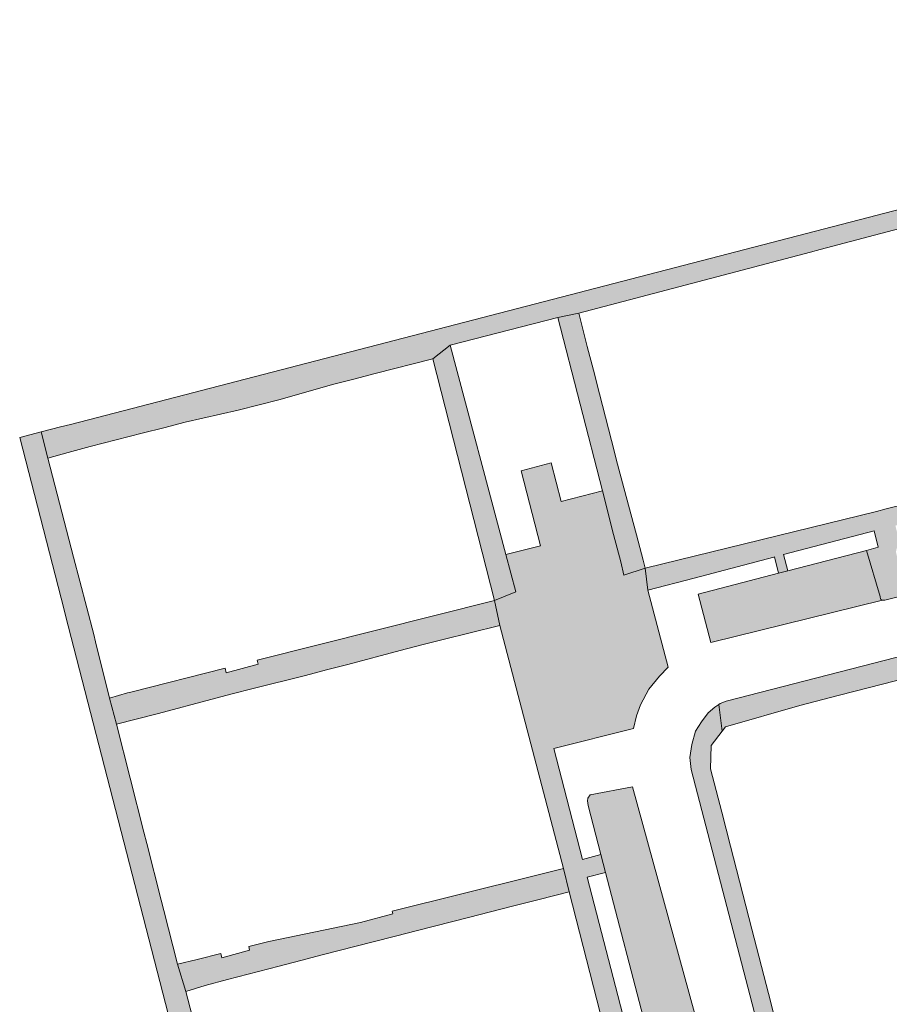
# Model space of a CAD drawing. Extents: x 97094 to 109644, y 463509 to 471969.
# Tile 58 of 256: x 103245 to 103330, y 464880 to 464977. Entities that reach past the tile are written whole.
import ezdxf

# ---------------------------------------------------------------- set-up
doc = ezdxf.new("R2010")
doc.units = 0
doc.layers.add('109 Onkruidbestrijding elementen', color=6, linetype='Continuous', lineweight=20, true_color=0xff00ff)

msp = doc.modelspace()

# ---------------------------------------------------------------- hatches: boundary and pattern name
at = {"layer": '109 Onkruidbestrijding elementen', "true_color": 0xff00ff}
for points in [[(103261.314, 464937.314), (103266.499, 464938.498), (103268.564, 464939.029), (103270.628, 464939.559), (103275.746, 464941.01), (103277.84, 464941.548), (103279.933, 464942.085), (103285.564, 464943.521), (103287.291, 464944.86), (103297.834, 464947.587), (103299.889, 464948.007), (103322.591, 464954), (103323.558, 464954.255), (103346.233, 464960.241), (103348.154, 464960.58), (103353.027, 464961.735), (103354.897, 464962.427), (103377.842, 464968.181), (103379.085, 464968.493), (103396.961, 464972.976), (103401.438, 464974.099), (103403.387, 464974.822), (103402.905, 464976.781), (103250.061, 464937.109), (103249.092, 464936.857), (103247.194, 464936.364), (103247.842, 464933.788), (103249.826, 464934.364), (103252, 464934.921), (103257.102, 464936.232), (103259.208, 464936.773), (103261.314, 464937.314)], [(103331.946, 464920.873), (103331.014, 464924.399), (103331.011, 464924.414), (103331.007, 464924.43), (103331.004, 464924.445), (103331.002, 464924.46), (103330.999, 464924.476), (103330.997, 464924.491), (103330.995, 464924.507), (103330.993, 464924.523), (103330.992, 464924.538), (103330.991, 464924.554), (103330.99, 464924.569), (103330.989, 464924.585), (103330.989, 464924.601), (103330.989, 464924.616), (103330.989, 464924.632), (103330.989, 464924.648), (103330.99, 464924.663), (103330.991, 464924.679), (103330.992, 464924.695), (103330.994, 464924.71), (103330.995, 464924.726), (103330.997, 464924.741), (103331, 464924.757), (103331.002, 464924.772), (103331.005, 464924.788), (103331.008, 464924.803), (103331.011, 464924.818), (103331.015, 464924.834), (103331.019, 464924.849), (103331.023, 464924.864), (103331.027, 464924.879), (103331.031, 464924.894), (103331.036, 464924.909), (103331.041, 464924.924), (103331.047, 464924.938), (103331.052, 464924.953), (103331.058, 464924.968), (103331.064, 464924.982), (103331.07, 464924.997), (103331.077, 464925.011), (103331.083, 464925.025), (103331.09, 464925.039), (103331.098, 464925.053), (103331.105, 464925.067), (103331.113, 464925.08), (103331.121, 464925.094), (103331.129, 464925.107), (103331.137, 464925.12), (103331.146, 464925.134), (103331.155, 464925.147), (103331.164, 464925.159), (103331.173, 464925.172), (103331.182, 464925.184), (103331.192, 464925.197), (103331.202, 464925.209), (103331.212, 464925.221), (103331.222, 464925.233), (103331.232, 464925.245), (103331.243, 464925.256), (103331.254, 464925.267), (103331.265, 464925.279), (103331.276, 464925.289), (103331.287, 464925.3), (103331.299, 464925.311), (103331.311, 464925.321), (103331.323, 464925.331), (103331.335, 464925.341), (103331.347, 464925.351), (103331.359, 464925.361), (103331.372, 464925.37), (103330.92, 464927.181), (103343.154, 464930.235), (103343.586, 464928.504), (103344.645, 464928.775), (103344.188, 464930.546), (103353.177, 464932.871), (103353.636, 464931.096), (103351.952, 464930.629), (103352.198, 464930.522), (103352.433, 464930.377), (103352.651, 464930.057), (103353.451, 464927.104), (103353.587, 464926.491), (103353.636, 464926.242), (103353.821, 464926.001), (103354.02, 464925.954), (103354.236, 464925.996), (103358.456, 464927.106), (103360.231, 464927.573), (103360.239, 464927.575), (103360.247, 464927.577), (103360.256, 464927.579), (103360.264, 464927.582), (103360.272, 464927.584), (103360.28, 464927.587), (103360.288, 464927.59), (103360.296, 464927.593), (103360.304, 464927.596), (103360.311, 464927.599), (103360.319, 464927.602), (103360.327, 464927.606), (103360.334, 464927.609), (103360.342, 464927.613), (103360.35, 464927.617), (103360.357, 464927.621), (103360.364, 464927.625), (103360.371, 464927.629), (103360.377, 464927.633), (103360.384, 464927.637), (103360.391, 464927.642), (103360.397, 464927.646), (103360.403, 464927.651), (103360.41, 464927.655), (103360.416, 464927.66), (103360.422, 464927.665), (103360.428, 464927.67), (103360.434, 464927.675), (103360.44, 464927.68), (103360.446, 464927.686), (103360.452, 464927.691), (103360.458, 464927.697), (103360.463, 464927.702), (103360.469, 464927.708), (103360.474, 464927.714), (103360.479, 464927.719), (103360.485, 464927.725), (103360.49, 464927.731), (103360.495, 464927.737), (103360.5, 464927.744), (103360.504, 464927.75), (103360.509, 464927.756), (103360.514, 464927.763), (103360.518, 464927.769), (103360.522, 464927.776), (103360.527, 464927.782), (103360.531, 464927.789), (103360.535, 464927.796), (103360.539, 464927.803), (103360.542, 464927.81), (103360.546, 464927.817), (103360.55, 464927.824), (103360.553, 464927.831), (103360.556, 464927.838), (103360.56, 464927.845), (103360.563, 464927.852), (103360.566, 464927.86), (103360.569, 464927.867), (103360.571, 464927.874), (103360.574, 464927.882), (103360.576, 464927.889), (103360.579, 464927.897), (103360.581, 464927.905), (103360.583, 464927.912), (103360.585, 464927.92), (103360.587, 464927.927), (103360.588, 464927.935), (103360.59, 464927.943), (103360.592, 464927.951), (103360.593, 464927.958), (103360.594, 464927.966), (103360.595, 464927.974), (103360.596, 464927.982), (103360.597, 464927.99), (103360.597, 464927.998), (103360.598, 464928.005), (103360.598, 464928.013), (103360.599, 464928.021), (103360.599, 464928.029), (103360.599, 464928.037), (103360.599, 464928.045), (103360.598, 464928.053), (103360.598, 464928.061), (103360.598, 464928.068), (103360.597, 464928.076), (103360.596, 464928.084), (103360.595, 464928.092), (103360.594, 464928.1), (103360.593, 464928.108), (103360.592, 464928.115), (103360.59, 464928.123), (103360.589, 464928.131), (103360.587, 464928.139), (103360.585, 464928.146), (103360.583, 464928.154), (103360.581, 464928.162), (103360.579, 464928.169), (103360.577, 464928.177), (103360.574, 464928.184), (103360.572, 464928.192), (103360.569, 464928.199), (103359.656, 464931.766), (103359.653, 464931.777), (103359.651, 464931.789), (103359.648, 464931.8), (103359.646, 464931.811), (103359.644, 464931.823), (103359.642, 464931.834), (103359.64, 464931.846), (103359.639, 464931.857), (103359.637, 464931.869), (103359.636, 464931.88), (103359.635, 464931.892), (103359.635, 464931.903), (103359.634, 464931.915), (103359.634, 464931.926), (103359.634, 464931.938), (103359.634, 464931.949), (103359.634, 464931.961), (103359.634, 464931.973), (103359.635, 464931.984), (103359.636, 464931.996), (103359.637, 464932.007), (103359.638, 464932.019), (103359.639, 464932.03), (103359.641, 464932.042), (103359.643, 464932.053), (103359.645, 464932.065), (103359.647, 464932.076), (103359.649, 464932.087), (103359.652, 464932.099), (103359.654, 464932.11), (103359.657, 464932.121), (103359.66, 464932.132), (103359.664, 464932.143), (103359.667, 464932.154), (103359.671, 464932.165), (103359.675, 464932.176), (103359.679, 464932.187), (103359.683, 464932.198), (103359.687, 464932.209), (103359.692, 464932.22), (103359.696, 464932.23), (103359.701, 464932.241), (103359.706, 464932.251), (103359.712, 464932.261), (103359.717, 464932.272), (103359.722, 464932.282), (103359.728, 464932.292), (103359.734, 464932.302), (103359.74, 464932.312), (103359.746, 464932.321), (103359.753, 464932.331), (103359.759, 464932.341), (103359.766, 464932.35), (103359.773, 464932.359), (103359.78, 464932.369), (103359.787, 464932.378), (103359.794, 464932.387), (103359.802, 464932.396), (103359.809, 464932.404), (103359.817, 464932.413), (103359.825, 464932.421), (103359.833, 464932.43), (103359.841, 464932.438), (103359.85, 464932.446), (103359.858, 464932.454), (103359.867, 464932.462), (103359.875, 464932.469), (103359.884, 464932.477), (103359.893, 464932.484), (103359.902, 464932.491), (103359.911, 464932.499), (103359.921, 464932.505), (103359.93, 464932.512), (103359.94, 464932.519), (103359.949, 464932.525), (103359.959, 464932.531), (103359.969, 464932.538), (103359.979, 464932.544), (103359.989, 464932.549), (103359.999, 464932.555), (103360.009, 464932.56), (103360.02, 464932.566), (103360.03, 464932.571), (103360.04, 464932.576), (103360.051, 464932.58), (103360.062, 464932.585), (103360.072, 464932.589), (103360.083, 464932.594), (103360.094, 464932.598), (103360.105, 464932.602), (103360.116, 464932.605), (103360.127, 464932.609), (103360.138, 464932.612), (103362.494, 464933.277), (103362.027, 464935.107), (103373.801, 464938.113), (103374.499, 464938.292), (103382.84, 464940.422), (103383.276, 464938.67), (103382.223, 464938.397), (103382.55, 464938.46), (103382.796, 464938.353), (103383.031, 464938.208), (103383.249, 464937.888), (103384.241, 464934.212), (103384.413, 464933.952), (103384.625, 464933.924), (103384.891, 464933.89), (103386.323, 464934.267), (103386.419, 464934.452), (103385.464, 464938.68), (103384.896, 464940.931), (103386.094, 464941.268), (103397.276, 464944.083), (103397.686, 464942.46), (103398.611, 464942.692), (103398.197, 464944.385), (103408.425, 464946.886), (103408.012, 464949.069), (103385.425, 464943.324), (103384.215, 464942.882), (103361.571, 464936.986), (103352.885, 464934.455), (103330.02, 464928.818), (103329.049, 464928.578), (103306.405, 464922.994), (103306.644, 464920.85), (103311.18, 464922.044), (103318.993, 464924.1), (103319.056, 464924.116), (103319.47, 464922.508), (103320.379, 464922.744), (103319.964, 464924.355), (103328.826, 464926.68), (103329.244, 464925.053), (103328.078, 464924.744), (103329.409, 464920.217), (103329.458, 464919.967), (103329.65, 464919.866), (103329.876, 464919.858), (103331.708, 464920.313), (103331.715, 464920.317), (103331.722, 464920.322), (103331.73, 464920.326), (103331.737, 464920.331), (103331.744, 464920.335), (103331.75, 464920.34), (103331.757, 464920.345), (103331.764, 464920.35), (103331.771, 464920.355), (103331.777, 464920.36), (103331.784, 464920.366), (103331.79, 464920.371), (103331.796, 464920.377), (103331.802, 464920.382), (103331.808, 464920.388), (103331.814, 464920.394), (103331.82, 464920.4), (103331.826, 464920.406), (103331.832, 464920.412), (103331.837, 464920.418), (103331.843, 464920.425), (103331.848, 464920.431), (103331.853, 464920.438), (103331.859, 464920.444), (103331.864, 464920.451), (103331.869, 464920.458), (103331.873, 464920.465), (103331.878, 464920.472), (103331.883, 464920.479), (103331.887, 464920.486), (103331.891, 464920.493), (103331.896, 464920.5), (103331.9, 464920.508), (103331.904, 464920.515), (103331.908, 464920.522), (103331.911, 464920.53), (103331.915, 464920.537), (103331.918, 464920.545), (103331.922, 464920.553), (103331.925, 464920.56), (103331.928, 464920.568), (103331.931, 464920.576), (103331.934, 464920.584), (103331.937, 464920.592), (103331.939, 464920.6), (103331.941, 464920.608), (103331.944, 464920.616), (103331.946, 464920.624), (103331.948, 464920.632), (103331.95, 464920.64), (103331.952, 464920.649), (103331.953, 464920.657), (103331.955, 464920.665), (103331.956, 464920.673), (103331.957, 464920.682), (103331.958, 464920.69), (103331.959, 464920.698), (103331.96, 464920.707), (103331.961, 464920.715), (103331.961, 464920.723), (103331.961, 464920.732), (103331.962, 464920.74), (103331.962, 464920.749), (103331.962, 464920.757), (103331.961, 464920.765), (103331.961, 464920.774), (103331.961, 464920.782), (103331.96, 464920.79), (103331.959, 464920.799), (103331.958, 464920.807), (103331.957, 464920.815), (103331.956, 464920.824), (103331.955, 464920.832), (103331.953, 464920.84), (103331.952, 464920.848), (103331.95, 464920.857), (103331.948, 464920.865), (103331.946, 464920.873)], [(103301.915, 464940.101), (103301.315, 464942.418), (103300.716, 464944.734), (103299.889, 464948.007), (103297.834, 464947.587), (103302.2, 464930.594), (103303.298, 464926.319), (103303.99, 464923.627), (103304.312, 464922.324), (103306.405, 464922.994), (103306.195, 464923.805), (103305.557, 464926.269), (103304.292, 464930.869), (103303.689, 464933.198), (103303.087, 464935.526), (103301.915, 464940.101)], [(103291.608, 464919.853), (103293.708, 464920.694), (103292.741, 464924.336), (103287.291, 464944.86), (103285.564, 464943.521), (103291.608, 464919.853)], [(103271.897, 464831.773), (103274.403, 464830.592), (103270.906, 464843.778), (103270.548, 464845.126), (103267.836, 464855.351), (103267.427, 464858.071), (103264.338, 464870.034), (103264.068, 464871.08), (103261.375, 464881.513), (103260.564, 464884.172), (103259.217, 464889.459), (103258.959, 464890.471), (103257.548, 464896.006), (103257.263, 464897.124), (103254.56, 464907.728), (103253.885, 464910.25), (103252.529, 464915.79), (103252.341, 464916.51), (103250.978, 464921.747), (103250.372, 464924.073), (103247.842, 464933.788), (103247.194, 464936.364), (103245.085, 464935.817), (103249.438, 464918.925), (103249.579, 464918.378), (103271.897, 464831.773)], [(103292.741, 464924.336), (103293.708, 464920.694), (103291.608, 464919.853), (103292.138, 464917.398), (103298.37, 464893.558), (103298.954, 464891.269), (103305.067, 464867.425), (103305.622, 464864.942), (103311.015, 464844.515), (103312.482, 464847.185), (103307.679, 464865.549), (103309.562, 464866.128), (103308.879, 464868.738), (103307.037, 464868.267), (103305.32, 464874.731), (103312.05, 464876.266), (103311.563, 464878.101), (103304.894, 464876.58), (103300.7, 464892.717), (103302.508, 464893.188), (103302.053, 464894.929), (103300.246, 464894.459), (103297.423, 464905.319), (103305.26, 464907.279), (103305.527, 464908.532), (103305.921, 464909.611), (103306.764, 464911.141), (103307.808, 464912.433), (103308.633, 464913.292), (103306.644, 464920.85), (103306.405, 464922.994), (103304.312, 464922.324), (103303.99, 464923.627), (103303.298, 464926.319), (103302.2, 464930.594), (103298.163, 464929.554), (103297.162, 464933.339), (103294.25, 464932.542), (103296.147, 464925.2), (103292.741, 464924.336)], [(103312.82, 464915.706), (103329.65, 464919.866), (103329.458, 464919.967), (103329.409, 464920.217), (103328.078, 464924.744), (103320.379, 464922.744), (103319.47, 464922.508), (103311.583, 464920.459), (103312.82, 464915.706)], [(103358.727, 464921.379), (103355.343, 464920.51), (103314.327, 464909.978), (103313.737, 464909.725), (103313.606, 464909.637), (103313.943, 464907.032), (103314.266, 464907.445), (103321.547, 464909.545), (103325.436, 464910.568), (103343.434, 464915.179), (103344.403, 464915.427), (103346.296, 464916.003), (103347.493, 464916.294), (103354.906, 464918.097), (103359.289, 464919.153), (103358.727, 464921.379)], [(103277.262, 464913.573), (103282.392, 464914.947), (103284.499, 464915.488), (103286.605, 464916.028), (103289.231, 464916.678), (103292.138, 464917.398), (103291.608, 464919.853), (103268.372, 464913.994), (103268.474, 464913.608), (103265.333, 464912.752), (103265.212, 464913.197), (103255.978, 464910.868), (103255.636, 464910.782), (103253.885, 464910.25), (103254.56, 464907.728), (103256.508, 464908.201), (103258.693, 464908.761), (103263.827, 464910.145), (103265.902, 464910.678), (103267.976, 464911.21), (103273.082, 464912.5), (103275.172, 464913.037), (103277.262, 464913.573)], [(103317.697, 464877.165), (103319.753, 464869.253), (103320.01, 464868.646), (103321.39, 464869.871), (103321.271, 464870.308), (103318.47, 464881.321), (103316.837, 464887.629), (103314.759, 464895.751), (103313.919, 464899.073), (103312.804, 464903.347), (103312.853, 464905.637), (103313.943, 464907.032), (103313.606, 464909.637), (103313.233, 464909.386), (103312.564, 464908.824), (103311.921, 464907.956), (103311.34, 464907.031), (103310.974, 464905.715), (103310.774, 464904.433), (103310.914, 464903.267), (103317.697, 464877.165)], [(103305.155, 464901.565), (103300.991, 464900.772), (103300.757, 464900.467), (103300.725, 464900.185), (103300.793, 464899.748), (103302.053, 464894.929), (103302.508, 464893.188), (103306.406, 464878.279), (103310.628, 464879.41), (103310.945, 464879.471), (103311.214, 464879.42), (103305.155, 464901.565)], [(103274.747, 464885.09), (103279.745, 464886.365), (103281.906, 464886.927), (103284.067, 464887.489), (103289.069, 464888.753), (103291.231, 464889.316), (103293.393, 464889.878), (103295.994, 464890.529), (103298.954, 464891.269), (103298.37, 464893.558), (103295.383, 464892.816), (103281.594, 464889.393), (103281.67, 464889.105), (103278.505, 464888.263), (103269.514, 464886.394), (103267.664, 464885.935), (103267.528, 464885.901), (103267.622, 464885.555), (103264.908, 464884.814), (103264.796, 464885.223), (103262.49, 464884.65), (103260.564, 464884.172), (103261.375, 464881.513), (103263.25, 464882.107), (103265.437, 464882.676), (103270.511, 464883.988), (103272.629, 464884.539), (103274.747, 464885.09)]]:
    msp.add_hatch(color=6, dxfattribs=at).paths.add_polyline_path(points)

# ---------------------------------------------------------------- linework, layer by layer
at = {"layer": '109 Onkruidbestrijding elementen', "color": 3, "true_color": 0x00ff00}
for points in [[(103402.905, 464976.781), (103250.061, 464937.109), (103249.092, 464936.857), (103247.194, 464936.364), (103247.842, 464933.788), (103249.826, 464934.364), (103252, 464934.921), (103257.102, 464936.232), (103259.208, 464936.773), (103261.314, 464937.314), (103261.314, 464937.314), (103266.499, 464938.498), (103268.564, 464939.029), (103270.628, 464939.559), (103275.746, 464941.01), (103277.84, 464941.548), (103279.933, 464942.085), (103285.564, 464943.521), (103287.291, 464944.86), (103297.834, 464947.587), (103299.889, 464948.007), (103322.591, 464954), (103323.558, 464954.255), (103346.233, 464960.241)], [(103264.068, 464871.08), (103261.375, 464881.513), (103260.564, 464884.172), (103259.217, 464889.459), (103258.959, 464890.471), (103257.548, 464896.006), (103257.263, 464897.124), (103254.56, 464907.728), (103253.885, 464910.25), (103252.529, 464915.79), (103252.341, 464916.51), (103250.978, 464921.747), (103250.372, 464924.073), (103247.842, 464933.788), (103247.194, 464936.364), (103245.085, 464935.817), (103249.438, 464918.925), (103249.579, 464918.378), (103271.897, 464831.773)], [(103352.885, 464934.455), (103330.02, 464928.818), (103329.049, 464928.578), (103306.405, 464922.994), (103306.644, 464920.85), (103311.18, 464922.044), (103318.993, 464924.1), (103319.056, 464924.116), (103319.47, 464922.508), (103320.379, 464922.744), (103319.964, 464924.355), (103328.826, 464926.68), (103329.244, 464925.053), (103328.078, 464924.744), (103329.409, 464920.217), (103329.458, 464919.967), (103329.65, 464919.866), (103329.876, 464919.858), (103331.708, 464920.313)], [(103304.894, 464876.58), (103300.7, 464892.717), (103302.508, 464893.188), (103302.053, 464894.929), (103300.246, 464894.459), (103297.423, 464905.319), (103305.26, 464907.279), (103305.527, 464908.532), (103305.921, 464909.611), (103306.764, 464911.141), (103307.808, 464912.433), (103308.633, 464913.292), (103306.644, 464920.85), (103306.405, 464922.994), (103304.312, 464922.324), (103303.99, 464923.627), (103303.298, 464926.319), (103302.2, 464930.594), (103298.163, 464929.554), (103297.162, 464933.339), (103294.25, 464932.542), (103296.147, 464925.2), (103292.741, 464924.336), (103292.741, 464924.336), (103293.708, 464920.694), (103291.608, 464919.853), (103292.138, 464917.398), (103298.37, 464893.558), (103298.954, 464891.269), (103305.067, 464867.425)]]:
    msp.add_lwpolyline(points, dxfattribs=at)
for points in [[(103301.915, 464940.101), (103301.315, 464942.418), (103300.716, 464944.734), (103299.889, 464948.007), (103297.834, 464947.587), (103302.2, 464930.594), (103303.298, 464926.319), (103303.99, 464923.627), (103304.312, 464922.324), (103306.405, 464922.994), (103306.195, 464923.805), (103305.557, 464926.269), (103304.292, 464930.869), (103303.689, 464933.198), (103303.087, 464935.526), (103301.915, 464940.101)], [(103291.608, 464919.853), (103293.708, 464920.694), (103292.741, 464924.336), (103287.291, 464944.86), (103285.564, 464943.521), (103291.608, 464919.853)], [(103312.82, 464915.706), (103329.65, 464919.866), (103329.458, 464919.967), (103329.409, 464920.217), (103328.078, 464924.744), (103320.379, 464922.744), (103319.47, 464922.508), (103311.583, 464920.459), (103312.82, 464915.706)], [(103358.727, 464921.379), (103355.343, 464920.51), (103314.327, 464909.978), (103313.737, 464909.725), (103313.606, 464909.637), (103313.943, 464907.032), (103314.266, 464907.445), (103321.547, 464909.545), (103325.436, 464910.568), (103343.434, 464915.179), (103344.403, 464915.427), (103346.296, 464916.003), (103347.493, 464916.294), (103354.906, 464918.097), (103359.289, 464919.153), (103358.727, 464921.379)], [(103277.262, 464913.573), (103282.392, 464914.947), (103284.499, 464915.488), (103286.605, 464916.028), (103289.231, 464916.678), (103292.138, 464917.398), (103291.608, 464919.853), (103268.372, 464913.994), (103268.474, 464913.608), (103265.333, 464912.752), (103265.212, 464913.197), (103255.978, 464910.868), (103255.636, 464910.782), (103253.885, 464910.25), (103254.56, 464907.728), (103256.508, 464908.201), (103258.693, 464908.761), (103263.827, 464910.145), (103265.902, 464910.678), (103267.976, 464911.21), (103273.082, 464912.5), (103275.172, 464913.037), (103277.262, 464913.573)], [(103317.697, 464877.165), (103319.753, 464869.253), (103320.01, 464868.646), (103321.39, 464869.871), (103321.271, 464870.308), (103318.47, 464881.321), (103316.837, 464887.629), (103314.759, 464895.751), (103313.919, 464899.073), (103312.804, 464903.347), (103312.853, 464905.637), (103313.943, 464907.032), (103313.606, 464909.637), (103313.233, 464909.386), (103312.564, 464908.824), (103311.921, 464907.956), (103311.34, 464907.031), (103310.974, 464905.715), (103310.774, 464904.433), (103310.914, 464903.267), (103317.697, 464877.165)], [(103305.155, 464901.565), (103300.991, 464900.772), (103300.757, 464900.467), (103300.725, 464900.185), (103300.793, 464899.748), (103302.053, 464894.929), (103302.508, 464893.188), (103306.406, 464878.279), (103310.628, 464879.41), (103310.945, 464879.471), (103311.214, 464879.42), (103305.155, 464901.565)], [(103274.747, 464885.09), (103279.745, 464886.365), (103281.906, 464886.927), (103284.067, 464887.489), (103289.069, 464888.753), (103291.231, 464889.316), (103293.393, 464889.878), (103295.994, 464890.529), (103298.954, 464891.269), (103298.37, 464893.558), (103295.383, 464892.816), (103281.594, 464889.393), (103281.67, 464889.105), (103278.505, 464888.263), (103269.514, 464886.394), (103267.664, 464885.935), (103267.528, 464885.901), (103267.622, 464885.555), (103264.908, 464884.814), (103264.796, 464885.223), (103262.49, 464884.65), (103260.564, 464884.172), (103261.375, 464881.513), (103263.25, 464882.107), (103265.437, 464882.676), (103270.511, 464883.988), (103272.629, 464884.539), (103274.747, 464885.09)]]:
    msp.add_lwpolyline(points, close=True, dxfattribs=at)

doc.saveas('drawing.dxf')
